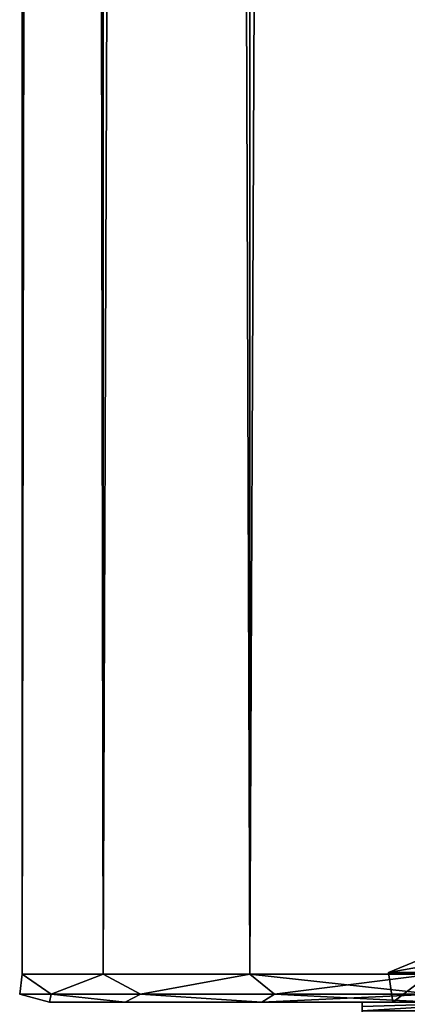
# Model space of a CAD drawing. Extents: x -200 to 200, y -832 to 754.
# Tile 17 of 256: x -200 to -186, y -748 to -713. Entities that reach past the tile are written whole.
import ezdxf

# ---------------------------------------------------------------- set-up
doc = ezdxf.new("R2010")
doc.units = 0
doc.header["$LTSCALE"] = 74.25
for name, color, linetype in [('661', 7, 'CONTINUOUS'), ('670', 7, 'CONTINUOUS'), ('671', 7, 'CONTINUOUS'), ('689', 7, 'CONTINUOUS'), ('717', 7, 'CONTINUOUS'), ('768', 7, 'CONTINUOUS'), ('771', 7, 'CONTINUOUS'), ('778', 7, 'CONTINUOUS')]:
    doc.layers.add(name, color=color, linetype=linetype)

msp = doc.modelspace()

# ---------------------------------------------------------------- linework, layer by layer
at = {"layer": '661', "linetype": 'CONTINUOUS'}
for points in [[(-186.413, -748.2, 3.708), (-186.413, -748.2, -3.708), (-187.5, -748.2, 5.607), (-186.413, -748.2, 3.708)], [(-187.5, -748.2, -5.607), (-182.053, -748.2, -9.708), (-182.446, -748.2, -11.5), (-187.5, -748.2, -5.607)], [(-186.413, -748.2, -3.708), (-182.053, -748.2, -9.708), (-187.5, -748.2, -5.607), (-186.413, -748.2, -3.708)], [(-187.5, -748.2, 5.607), (-186.413, -748.2, -3.708), (-187.5, -748.2, -5.607), (-187.5, -748.2, 5.607)], [(-182.053, -748.2, 9.708), (-186.413, -748.2, 3.708), (-187.5, -748.2, 5.607), (-182.053, -748.2, 9.708)], [(-182.446, -748.2, 11.5), (-182.053, -748.2, 9.708), (-187.5, -748.2, 5.607), (-182.446, -748.2, 11.5)]]:
    msp.add_3dface(points, dxfattribs=at)
at = {"layer": '670', "linetype": 'CONTINUOUS'}
for points in [[(-187.5, -748.2, -5.607), (-182.446, -748.2, -11.5), (-187.5, -748.345, -5.954), (-187.5, -748.2, -5.607)], [(-182.339, -748.5, -11.922), (-187.5, -748.5, -6.305), (-182.446, -748.2, -11.5), (-182.339, -748.5, -11.922)], [(-182.446, -748.2, -11.5), (-187.5, -748.5, -6.305), (-187.5, -748.345, -5.954), (-182.446, -748.2, -11.5)]]:
    msp.add_3dface(points, dxfattribs=at)
at = {"layer": '671', "linetype": 'CONTINUOUS'}
for points in [[(-187.5, -748.5, 6.305), (-182.446, -748.2, 11.5), (-187.5, -748.345, 5.954), (-187.5, -748.5, 6.305)], [(-182.446, -748.2, 11.5), (-187.5, -748.5, 6.305), (-182.339, -748.5, 11.922), (-182.446, -748.2, 11.5)], [(-182.446, -748.2, 11.5), (-187.5, -748.2, 5.607), (-187.5, -748.345, 5.954), (-182.446, -748.2, 11.5)]]:
    msp.add_3dface(points, dxfattribs=at)
at = {"layer": '689', "linetype": 'CONTINUOUS'}
for points in [[(-185.012, -747.139, 5.78), (-185.5, -746.7), (-186.561, -747.139), (-185.012, -747.139, 5.78)], [(-185.5, -746.7), (-184.093, -746.7, -5.25), (-186.561, -747.139), (-185.5, -746.7)], [(-186.561, -747.139), (-184.093, -746.7, -5.25), (-185.012, -747.139, -5.78), (-186.561, -747.139)], [(-186.413, -748.2, -3.708), (-186.413, -748.2, 3.708), (-186.561, -747.139), (-186.413, -748.2, -3.708)], [(-186.413, -748.2, -3.708), (-186.561, -747.139), (-185.012, -747.139, -5.78), (-186.413, -748.2, -3.708)], [(-186.413, -748.2, 3.708), (-185.012, -747.139, 5.78), (-186.561, -747.139), (-186.413, -748.2, 3.708)], [(-182.053, -748.2, -9.708), (-186.413, -748.2, -3.708), (-185.012, -747.139, -5.78), (-182.053, -748.2, -9.708)], [(-186.413, -748.2, 3.708), (-182.053, -748.2, 9.708), (-185.012, -747.139, 5.78), (-186.413, -748.2, 3.708)]]:
    msp.add_3dface(points, dxfattribs=at)
at = {"layer": '717', "linetype": 'CONTINUOUS'}
for points in [[(-187.5, -757.2, 6.305), (-187.5, -748.2, -5.607), (-187.5, -748.345, -5.954), (-187.5, -757.2, 6.305)], [(-187.5, -748.2, 5.607), (-187.5, -757.2, 6.305), (-187.5, -748.345, 5.954), (-187.5, -748.2, 5.607)], [(-187.5, -748.2, 5.607), (-187.5, -748.2, -5.607), (-187.5, -757.2, 6.305), (-187.5, -748.2, 5.607)]]:
    msp.add_3dface(points, dxfattribs=at)
at = {"layer": '768', "color": 7, "linetype": 'CONTINUOUS'}
for points in [[(-198.649, -748.2, -3.115), (-195.946, -748.2, -8.729), (-198.649, -748.2, 3.115), (-198.649, -748.2, -3.115)], [(-198.649, -748.2, 3.115), (-195.946, -748.2, -8.729), (-195.946, -748.2, 8.729), (-198.649, -748.2, 3.115)], [(-195.946, -748.2, 8.729), (-191.074, -748.2, -12.614), (-191.074, -748.2, 12.614), (-195.946, -748.2, 8.729)], [(-195.946, -748.2, -8.729), (-191.074, -748.2, -12.614), (-195.946, -748.2, 8.729), (-195.946, -748.2, -8.729)], [(-191.074, -748.2, -12.614), (-185, -748.2, -14), (-191.074, -748.2, 12.614), (-191.074, -748.2, -12.614)], [(-191.074, -748.2, 12.614), (-185, -748.2, -14), (-185.3, -748.2), (-191.074, -748.2, 12.614)], [(-185, -748.2, 14), (-191.074, -748.2, 12.614), (-185.3, -748.2), (-185, -748.2, 14)]]:
    msp.add_3dface(points, dxfattribs=at)
at = {"layer": '771', "color": 7, "linetype": 'CONTINUOUS'}
for points in [[(-199.624, -747.2, 3.338), (-196.727, -747.2, 9.352), (-199.624, 747.2, 3.338), (-199.624, -747.2, 3.338)], [(-199.624, 747.2, 3.338), (-196.727, -747.2, 9.352), (-196.727, 747.2, 9.352), (-199.624, 747.2, 3.338)], [(-199.624, -747.2, -3.338), (-199.624, -747.2, 3.338), (-199.624, 747.2, -3.338), (-199.624, -747.2, -3.338)], [(-199.624, 747.2, -3.338), (-199.624, -747.2, 3.338), (-199.624, 747.2, 3.338), (-199.624, 747.2, -3.338)], [(-196.727, -747.2, -9.352), (-199.624, -747.2, -3.338), (-196.727, 747.2, -9.352), (-196.727, -747.2, -9.352)], [(-196.727, 747.2, -9.352), (-199.624, -747.2, -3.338), (-199.624, 747.2, -3.338), (-196.727, 747.2, -9.352)], [(-196.727, -747.2, 9.352), (-191.508, -747.2, 13.515), (-196.727, 747.2, 9.352), (-196.727, -747.2, 9.352)], [(-196.727, 747.2, 9.352), (-191.508, -747.2, 13.515), (-191.508, 747.2, 13.515), (-196.727, 747.2, 9.352)], [(-191.508, 747.2, -13.515), (-196.727, -747.2, -9.352), (-196.727, 747.2, -9.352), (-191.508, 747.2, -13.515)], [(-191.508, -747.2, -13.515), (-196.727, -747.2, -9.352), (-191.508, 747.2, -13.515), (-191.508, -747.2, -13.515)], [(-191.508, -747.2, 13.515), (-185, -747.2, 15), (-191.508, 747.2, 13.515), (-191.508, -747.2, 13.515)], [(-185, -747.2, 15), (-185, 747.2, 15), (-191.508, 747.2, 13.515), (-185, -747.2, 15)], [(-185, 747.2, -15), (-185, -747.2, -15), (-191.508, -747.2, -13.515), (-185, 747.2, -15)], [(-185, 747.2, -15), (-191.508, -747.2, -13.515), (-191.508, 747.2, -13.515), (-185, 747.2, -15)]]:
    msp.add_3dface(points, dxfattribs=at)
at = {"layer": '778', "color": 7, "linetype": 'CONTINUOUS'}
for points in [[(-198.588, -747.907, 5.628), (-199.624, -747.2, 3.338), (-199.707, -747.907), (-198.588, -747.907, 5.628)], [(-199.707, -747.907), (-199.624, -747.2, -3.338), (-198.588, -747.907, -5.628), (-199.707, -747.907)], [(-199.624, -747.2, 3.338), (-199.624, -747.2, -3.338), (-199.707, -747.907), (-199.624, -747.2, 3.338)], [(-199.624, -747.2, -3.338), (-196.727, -747.2, -9.352), (-198.588, -747.907, -5.628), (-199.624, -747.2, -3.338)], [(-196.727, -747.2, 9.352), (-199.624, -747.2, 3.338), (-198.588, -747.907, 5.628), (-196.727, -747.2, 9.352)], [(-198.588, -747.907, -5.628), (-196.727, -747.2, -9.352), (-195.399, -747.907, -10.399), (-198.588, -747.907, -5.628)], [(-195.399, -747.907, 10.399), (-196.727, -747.2, 9.352), (-198.588, -747.907, 5.628), (-195.399, -747.907, 10.399)], [(-196.727, -747.2, -9.352), (-191.508, -747.2, -13.515), (-195.399, -747.907, -10.399), (-196.727, -747.2, -9.352)], [(-191.508, -747.2, 13.515), (-196.727, -747.2, 9.352), (-195.399, -747.907, 10.399), (-191.508, -747.2, 13.515)], [(-195.399, -747.907, -10.399), (-191.508, -747.2, -13.515), (-190.628, -747.907, -13.588), (-195.399, -747.907, -10.399)], [(-190.628, -747.907, 13.588), (-191.508, -747.2, 13.515), (-195.399, -747.907, 10.399), (-190.628, -747.907, 13.588)], [(-185, -747.2, 15), (-191.508, -747.2, 13.515), (-185, -747.907, 14.707), (-185, -747.2, 15)], [(-185, -747.907, 14.707), (-191.508, -747.2, 13.515), (-190.628, -747.907, 13.588), (-185, -747.907, 14.707)], [(-191.508, -747.2, -13.515), (-185, -747.2, -15), (-190.628, -747.907, -13.588), (-191.508, -747.2, -13.515)], [(-190.628, -747.907, -13.588), (-185, -747.2, -15), (-185, -747.907, -14.707), (-190.628, -747.907, -13.588)], [(-198.649, -748.2, 3.115), (-198.588, -747.907, 5.628), (-199.707, -747.907), (-198.649, -748.2, 3.115)], [(-198.649, -748.2, -3.115), (-198.649, -748.2, 3.115), (-199.707, -747.907), (-198.649, -748.2, -3.115)], [(-198.649, -748.2, -3.115), (-199.707, -747.907), (-198.588, -747.907, -5.628), (-198.649, -748.2, -3.115)], [(-198.649, -748.2, 3.115), (-195.946, -748.2, 8.729), (-198.588, -747.907, 5.628), (-198.649, -748.2, 3.115)], [(-195.946, -748.2, -8.729), (-198.649, -748.2, -3.115), (-198.588, -747.907, -5.628), (-195.946, -748.2, -8.729)], [(-195.946, -748.2, -8.729), (-198.588, -747.907, -5.628), (-195.399, -747.907, -10.399), (-195.946, -748.2, -8.729)], [(-195.946, -748.2, 8.729), (-195.399, -747.907, 10.399), (-198.588, -747.907, 5.628), (-195.946, -748.2, 8.729)], [(-191.074, -748.2, -12.614), (-195.946, -748.2, -8.729), (-195.399, -747.907, -10.399), (-191.074, -748.2, -12.614)], [(-195.946, -748.2, 8.729), (-191.074, -748.2, 12.614), (-195.399, -747.907, 10.399), (-195.946, -748.2, 8.729)], [(-191.074, -748.2, 12.614), (-190.628, -747.907, 13.588), (-195.399, -747.907, 10.399), (-191.074, -748.2, 12.614)], [(-191.074, -748.2, -12.614), (-195.399, -747.907, -10.399), (-190.628, -747.907, -13.588), (-191.074, -748.2, -12.614)], [(-191.074, -748.2, 12.614), (-185, -748.2, 14), (-190.628, -747.907, 13.588), (-191.074, -748.2, 12.614)], [(-185, -748.2, -14), (-191.074, -748.2, -12.614), (-185, -747.907, -14.707), (-185, -748.2, -14)], [(-191.074, -748.2, -12.614), (-190.628, -747.907, -13.588), (-185, -747.907, -14.707), (-191.074, -748.2, -12.614)], [(-185, -748.2, 14), (-185, -747.907, 14.707), (-190.628, -747.907, 13.588), (-185, -748.2, 14)]]:
    msp.add_3dface(points, dxfattribs=at)

doc.saveas('drawing.dxf')
